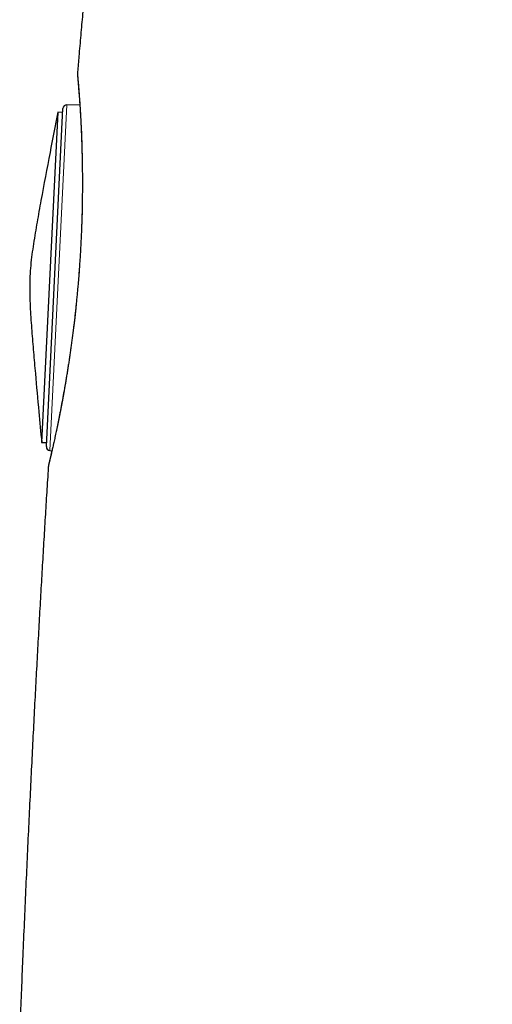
# Model space of a CAD drawing. Header units: millimetres. Extents: x 8 to 811, y 12 to 917.
# Tile 34 of 68: x 127 to 140, y 669 to 694. Entities that reach past the tile are written whole.
import ezdxf

# ---------------------------------------------------------------- set-up
doc = ezdxf.new("R2010")
doc.units = ezdxf.units.MM

msp = doc.modelspace()

# ---------------------------------------------------------------- linework, layer by layer
at = {"color": 7, "linetype": 'Continuous', "lineweight": 30}
for p, q in [((128.168, 683.223), (128.598, 692.027)), ((129.039, 692.117), (128.699, 692.122)), ((128.465, 691.93), (128.044, 683.333)), ((128.593, 691.923), (128.465, 691.93)), ((128.044, 683.333), (128.173, 683.327)), ((128.259, 683.119), (128.312, 683.114)), ((128.216, 682.675), (128.216, 682.676))]:
    msp.add_line(p, q, dxfattribs=at)
at = {"color": 252, "linetype": 'Continuous', "lineweight": 0}
msp.add_line((128.699, 692.122), (128.259, 683.119), dxfattribs=at)
msp.add_arc((97.921, 690.097), 31.191, 346.2332, 5.3017, dxfattribs=at)
at = {"color": 7, "linetype": 'Continuous', "lineweight": 30}
for centre, start, end in [((128.698, 692.022), 89.2, 177.2), ((128.267, 683.218), 177.2, 265.2)]:
    msp.add_arc(centre, 0.1, start, end, dxfattribs=at)
for points, knots in [([(139.782, 744.554), (139.748, 744.463), (139.629, 744.142), (139.427, 743.598), (139.179, 742.926), (138.937, 742.268), (138.702, 741.624), (138.473, 740.993), (138.244, 740.356), (138.015, 739.712), (137.786, 739.062), (137.565, 738.428), (137.353, 737.809), (137.159, 737.237), (136.983, 736.712), (136.824, 736.232), (136.671, 735.763), (136.523, 735.306), (136.38, 734.86), (136.246, 734.434), (136.119, 734.028), (135.999, 733.642), (135.885, 733.266), (135.775, 732.903), (135.667, 732.544), (135.563, 732.192), (135.461, 731.846), (135.365, 731.515), (135.274, 731.198), (135.189, 730.897), (135.103, 730.593), (135.016, 730.283), (134.927, 729.96), (134.838, 729.636), (134.709, 729.159), (134.541, 728.529), (134.337, 727.742), (134.127, 726.911), (133.911, 726.035), (133.691, 725.112), (133.475, 724.18), (133.263, 723.237), (133.056, 722.284), (132.842, 721.27), (132.624, 720.201), (132.404, 719.082), (132.195, 717.975), (132.013, 716.978), (131.856, 716.091), (131.721, 715.312), (131.592, 714.543), (131.467, 713.784), (131.347, 713.037), (131.232, 712.301), (131.107, 711.488), (130.974, 710.591), (130.832, 709.606), (130.693, 708.616), (130.538, 707.478), (130.37, 706.19), (130.19, 704.752), (130.017, 703.308), (129.851, 701.857), (129.684, 700.337), (129.518, 698.748), (129.391, 697.471), (129.304, 696.572), (129.255, 696.052), (129.206, 695.531), (129.158, 695.008), (129.11, 694.477), (129.061, 693.935), (129.017, 693.434), (128.99, 693.114), (128.978, 692.979)], [0, 0, 0, 0, 0.005551, 0.019392, 0.032931, 0.046176, 0.059137, 0.071821, 0.084232, 0.097573, 0.110592, 0.123289, 0.135664, 0.147715, 0.157507, 0.167068, 0.176395, 0.185485, 0.194334, 0.202936, 0.210816, 0.218469, 0.22589, 0.233074, 0.240017, 0.247111, 0.253923, 0.260446, 0.266674, 0.272603, 0.278225, 0.28456, 0.290892, 0.297244, 0.303616, 0.318869, 0.334241, 0.349736, 0.367497, 0.385425, 0.403522, 0.421792, 0.440235, 0.458808, 0.480571, 0.502129, 0.523448, 0.544496, 0.559612, 0.574551, 0.5893, 0.603842, 0.618165, 0.632252, 0.646089, 0.664831, 0.683643, 0.702546, 0.721534, 0.748795, 0.776194, 0.803711, 0.831323, 0.859005, 0.890447, 0.921912, 0.931799, 0.941683, 0.951563, 0.961442, 0.971486, 0.981775, 0.992315, 1, 1, 1, 1]), ([(128.979, 692.881), (128.979, 692.881), (128.979, 692.882), (128.98, 692.879), (128.98, 692.873), (128.981, 692.864), (128.982, 692.849), (128.984, 692.831), (128.986, 692.808), (128.989, 692.781), (128.991, 692.75), (128.994, 692.715), (128.998, 692.676), (129.001, 692.633), (129.005, 692.586), (129.009, 692.536), (129.013, 692.481), (129.018, 692.423), (129.022, 692.362), (129.027, 692.297), (129.032, 692.228), (129.036, 692.156), (129.041, 692.08), (129.046, 692.002), (129.051, 691.92), (129.056, 691.834), (129.061, 691.746), (129.066, 691.654), (129.07, 691.559), (129.075, 691.461), (129.079, 691.361), (129.083, 691.257), (129.087, 691.152), (129.09, 691.044), (129.093, 690.933), (129.096, 690.82), (129.099, 690.705), (129.101, 690.587), (129.102, 690.467), (129.104, 690.345), (129.104, 690.222), (129.105, 690.096), (129.104, 689.968), (129.104, 689.839), (129.102, 689.709), (129.1, 689.578), (129.098, 689.445), (129.095, 689.312), (129.091, 689.177), (129.087, 689.041), (129.082, 688.904), (129.076, 688.766), (129.07, 688.628), (129.063, 688.489), (129.056, 688.349), (129.047, 688.209), (129.039, 688.069), (129.029, 687.928), (129.019, 687.789), (129.008, 687.65), (128.997, 687.511), (128.985, 687.372), (128.972, 687.233), (128.959, 687.094), (128.945, 686.955), (128.931, 686.816), (128.916, 686.678), (128.9, 686.541), (128.884, 686.405), (128.868, 686.27), (128.851, 686.137), (128.834, 686.006), (128.817, 685.877), (128.799, 685.749), (128.781, 685.621), (128.762, 685.495), (128.743, 685.371), (128.724, 685.248), (128.705, 685.127), (128.685, 685.009), (128.666, 684.893), (128.646, 684.78), (128.627, 684.668), (128.607, 684.559), (128.588, 684.453), (128.569, 684.349), (128.55, 684.248), (128.531, 684.149), (128.512, 684.053), (128.494, 683.96), (128.475, 683.87), (128.458, 683.783), (128.44, 683.699), (128.423, 683.619), (128.407, 683.543), (128.391, 683.469), (128.376, 683.399), (128.361, 683.332), (128.347, 683.269), (128.334, 683.209), (128.321, 683.153), (128.309, 683.1), (128.298, 683.051), (128.287, 683.007), (128.278, 682.965), (128.269, 682.928), (128.261, 682.894), (128.254, 682.864), (128.248, 682.838), (128.242, 682.816), (128.238, 682.798), (128.235, 682.785), (128.233, 682.777), (128.232, 682.773), (128.232, 682.773), (128.232, 682.773)], [0, 0, 0, 0, 0.001783, 0.00681, 0.013374, 0.02116, 0.029649, 0.038464, 0.047409, 0.056387, 0.065396, 0.0746, 0.083764, 0.092909, 0.10205, 0.1112, 0.120368, 0.12958, 0.138731, 0.147916, 0.157117, 0.166313, 0.175481, 0.184603, 0.1937, 0.202898, 0.212068, 0.221221, 0.230371, 0.239526, 0.248694, 0.257838, 0.266946, 0.276029, 0.285099, 0.294167, 0.30324, 0.31233, 0.321452, 0.330484, 0.339554, 0.348641, 0.357721, 0.366771, 0.375772, 0.384716, 0.393714, 0.402689, 0.411651, 0.420612, 0.42958, 0.438563, 0.447576, 0.456481, 0.465444, 0.474439, 0.483437, 0.492404, 0.501313, 0.510166, 0.519024, 0.527931, 0.53688, 0.545864, 0.554876, 0.56391, 0.572956, 0.582008, 0.591056, 0.60009, 0.609104, 0.618089, 0.627038, 0.635964, 0.645042, 0.654127, 0.663232, 0.672349, 0.681465, 0.690568, 0.699639, 0.708767, 0.717874, 0.72698, 0.736095, 0.745228, 0.754391, 0.763599, 0.77272, 0.781907, 0.791127, 0.800356, 0.809556, 0.818703, 0.827778, 0.836969, 0.846126, 0.855278, 0.864434, 0.873605, 0.882802, 0.892036, 0.901139, 0.910262, 0.919412, 0.928572, 0.937719, 0.946838, 0.955923, 0.96496, 0.973898, 0.982709, 0.990217, 0.996515, 1, 1, 1, 1]), ([(128.978, 692.979), (128.978, 692.978), (128.977, 692.97), (128.977, 692.957), (128.976, 692.943), (128.976, 692.932), (128.976, 692.923), (128.977, 692.917), (128.977, 692.911), (128.977, 692.907), (128.977, 692.903), (128.978, 692.899), (128.978, 692.894), (128.979, 692.888), (128.979, 692.878), (128.981, 692.863), (128.982, 692.845), (128.984, 692.822), (128.986, 692.795), (128.989, 692.765), (128.992, 692.731), (128.995, 692.693), (128.998, 692.651), (129.002, 692.606), (129.005, 692.557), (129.01, 692.504), (129.014, 692.447), (129.018, 692.387), (129.023, 692.323), (129.028, 692.255), (129.032, 692.187), (129.035, 692.139), (129.037, 692.117)], [0, 0, 0, 0, 0.001583, 0.008303, 0.013489, 0.01777, 0.021759, 0.025999, 0.030882, 0.037063, 0.045407, 0.057311, 0.075424, 0.106434, 0.157574, 0.206699, 0.258718, 0.309213, 0.358955, 0.408331, 0.458703, 0.508651, 0.558358, 0.607958, 0.657551, 0.7072, 0.756974, 0.806456, 0.856166, 0.905996, 0.955829, 1, 1, 1, 1]), ([(128.465, 691.93), (128.397, 691.579), (128.248, 690.813), (128.085, 689.953), (127.974, 689.349), (127.924, 689.069), (127.876, 688.788), (127.831, 688.506), (127.79, 688.224), (127.757, 687.941), (127.745, 687.751), (127.739, 687.656)], [0, 0, 0, 0, 0.247041, 0.539862, 0.605598, 0.671333, 0.737068, 0.802805, 0.868546, 0.934272, 1, 1, 1, 1]), ([(127.739, 687.656), (127.736, 687.562), (127.729, 687.372), (127.735, 687.088), (127.747, 686.803), (127.765, 686.519), (127.792, 686.145), (127.83, 685.679), (127.892, 684.976), (127.963, 684.195), (128.02, 683.599), (128.045, 683.334)], [0, 0, 0, 0, 0.065595, 0.131188, 0.196796, 0.2624, 0.328002, 0.456864, 0.585726, 0.815836, 1, 1, 1, 1]), ([(128.31, 683.114), (128.306, 683.099), (128.299, 683.066), (128.289, 683.021), (128.279, 682.978), (128.27, 682.939), (128.261, 682.903), (128.254, 682.871), (128.247, 682.843), (128.242, 682.818), (128.237, 682.798), (128.233, 682.781), (128.23, 682.767), (128.228, 682.759), (128.226, 682.752), (128.225, 682.747), (128.224, 682.742), (128.223, 682.736), (128.222, 682.729), (128.221, 682.721), (128.219, 682.709), (128.217, 682.695), (128.216, 682.683), (128.216, 682.676), (128.216, 682.675)], [0, 0, 0, 0, 0.066998, 0.140038, 0.213408, 0.286977, 0.36063, 0.434281, 0.507931, 0.581762, 0.655523, 0.729793, 0.805532, 0.886091, 0.913277, 0.936272, 0.949197, 0.958616, 0.966573, 0.973834, 0.981005, 0.988962, 0.998949, 1, 1, 1, 1]), ([(128.216, 682.676), (128.214, 682.649), (128.199, 682.409), (128.17, 681.95), (128.13, 681.296), (128.09, 680.63), (128.05, 679.952), (128.011, 679.267), (127.972, 678.574), (127.933, 677.873), (127.895, 677.16), (127.856, 676.427), (127.817, 675.674), (127.779, 674.9), (127.74, 674.112), (127.702, 673.311), (127.664, 672.495), (127.626, 671.665), (127.589, 670.821), (127.553, 669.991), (127.519, 669.178), (127.492, 668.522), (127.477, 668.128), (127.472, 667.999)], [0, 0, 0, 0, 0.005398, 0.049222, 0.093821, 0.139205, 0.185388, 0.232382, 0.279339, 0.327102, 0.375684, 0.425098, 0.476918, 0.52965, 0.583309, 0.637909, 0.693466, 0.749995, 0.807511, 0.866032, 0.919449, 0.973701, 1, 1, 1, 1])]:
    msp.add_open_spline(points, degree=3, knots=knots, dxfattribs=at)
at = {"color": 252, "linetype": 'Continuous', "lineweight": 0}
msp.add_open_spline([(128.216, 682.675), (128.216, 682.675), (128.216, 682.675), (128.216, 682.675), (128.216, 682.675)], degree=3, knots=[0, 0, 0, 0, 0.242429, 1, 1, 1, 1], dxfattribs=at)

doc.saveas('drawing.dxf')
